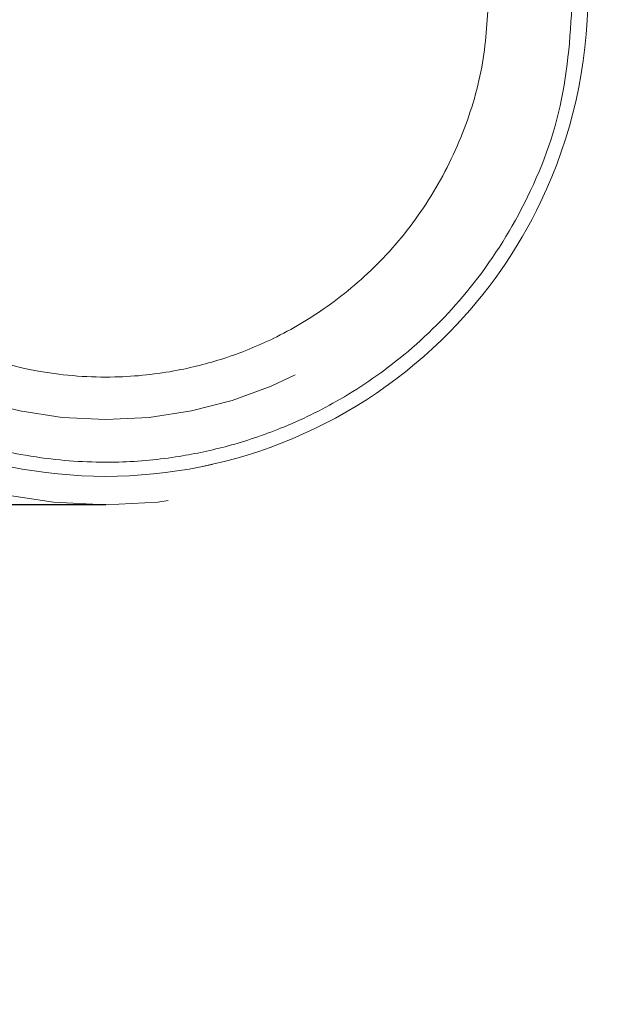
# Model space of a CAD drawing. Header units: inches. Extents: x 0.2 to 10.8, y 0.2 to 8.2.
# Tile 6 of 98: x 2.7533 to 2.8223, y 2.1823 to 2.2961. Entities that reach past the tile are written whole.
import ezdxf

# ---------------------------------------------------------------- set-up
doc = ezdxf.new("R2010")
doc.units = ezdxf.units.IN
doc.header["$MEASUREMENT"] = 0
doc.linetypes.add('HIDDEN', pattern=[0.07500000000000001, 0.05, -0.025])
doc.layers.add('DIMENSIONS', color=140, linetype='Continuous')
doc.layers.add('SLD-0', color=179, linetype='Continuous')
doc.styles.add('SLDTEXTSTYLE0', font='TXT', dxfattribs={"width": 0.7})
doc.dimstyles.new('SLDDIMSTYLE1', dxfattribs={"dimtxt": 0.0849609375, "dimasz": 0.13, "dimexe": 0, "dimexo": 0.0625, "dimgap": 0.021240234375, "dimtad": 0, "dimtih": 1, "dimtoh": 1, "dimlfac": 12, "dimrnd": 1e-09, "dimzin": 12, "dimdsep": 46, "dimtxsty": 'SLDTEXTSTYLE0', "dimsah": 1, "dimcen": 0.09, "dimadec": 0, "dimazin": 3, "dimtfac": 1, "dimtmove": 0, "dimatfit": 0, "dimfxl": 0, "dimfrac": 2, "dimtolj": 1, "dimtzin": 12, "dimarcsym": 0})

# ---------------------------------------------------------------- blocks, each defined once
blk = doc.blocks.new('_D_22')
at = {"layer": 'DIMENSIONS'}
for p, q in [((2.573282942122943, 2.4000791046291), (2.573282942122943, 2.6500791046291)), ((2.665744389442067, 2.4000791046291), (2.448282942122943, 2.4000791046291)), ((2.713222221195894, 2.240023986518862), (2.448282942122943, 2.240023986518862)), ((2.573282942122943, 2.030523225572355), (2.573282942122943, 2.240023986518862)), ((2.045475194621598, 2.030523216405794), (2.016945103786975, 2.030523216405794)), ((2.016945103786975, 2.030523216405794), (2.016945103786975, 1.89549235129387)), ((2.297944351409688, 2.030523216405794), (2.326474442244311, 2.030523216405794)), ((2.326474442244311, 2.030523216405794), (2.326474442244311, 1.89549235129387)), ((2.451107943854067, 2.030523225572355), (2.573282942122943, 2.030523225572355)), ((2.016945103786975, 1.89549235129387), (2.045475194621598, 1.89549235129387)), ((2.326474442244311, 1.89549235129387), (2.297944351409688, 1.89549235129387))]:
    blk.add_line(p, q, dxfattribs=at)
for points in [[(2.573282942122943, 2.4000791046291), (2.593282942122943, 2.5300791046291), (2.553282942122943, 2.5300791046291)], [(2.573282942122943, 2.240023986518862), (2.553282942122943, 2.110023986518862), (2.593282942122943, 2.110023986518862)]]:
    blk.add_solid(points, dxfattribs=at)
at = {"layer": 'DIMENSIONS', "char_height": 0.08333333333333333, "attachment_point": 1, "style": 'SLDTEXTSTYLE0'}
for s, insert in [('1.92', (2.045475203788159, 2.156965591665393)), ('48.8', (2.045475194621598, 2.002914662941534))]:
    blk.add_mtext(s, dxfattribs=dict(at, insert=insert))

msp = doc.modelspace()

# ---------------------------------------------------------------- linework, layer by layer
at = {"layer": 'DIMENSIONS'}
msp.add_line((2.763222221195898, 2.240023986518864), (2.709864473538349, 2.240023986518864), dxfattribs=at)
at = {"layer": 'SLD-0', "linetype": 'HIDDEN', "lineweight": 18}
for radius in [0.05905511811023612, 0.04921259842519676]:
    msp.add_arc((2.763222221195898, 2.299079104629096), radius, 180, 0, dxfattribs=at)
for points, knots in [([(2.818991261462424, 2.299079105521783), (2.819000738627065, 2.290808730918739), (2.815722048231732, 2.276396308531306), (2.80304510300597, 2.258273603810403), (2.785382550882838, 2.246285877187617), (2.763222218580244, 2.241824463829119), (2.741061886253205, 2.246285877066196), (2.723399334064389, 2.258273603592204), (2.710722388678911, 2.276396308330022), (2.70744369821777, 2.290808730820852), (2.707453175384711, 2.299079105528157)], [4.71241410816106, 4.71241410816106, 4.71241410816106, 4.71241410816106, 5.15721612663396, 5.48839215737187, 5.88580339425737, 6.28321463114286, 6.68062586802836, 7.07803710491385, 7.40921313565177, 7.854015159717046, 7.854015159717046, 7.854015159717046, 7.854015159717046]), ([(2.818991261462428, 2.299079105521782), (2.819000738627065, 2.290808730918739), (2.815722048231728, 2.276396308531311), (2.803045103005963, 2.258273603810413), (2.785382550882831, 2.246285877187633), (2.763222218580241, 2.241824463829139), (2.741061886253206, 2.246285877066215), (2.723399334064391, 2.25827360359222), (2.710722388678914, 2.27639630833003), (2.707443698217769, 2.290808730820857), (2.707453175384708, 2.299079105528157)], [4.71241410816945, 4.71241410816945, 4.71241410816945, 4.71241410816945, 5.15721612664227, 5.4883921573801, 5.8858033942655, 6.2832146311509, 6.68062586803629, 7.07803710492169, 7.40921313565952, 7.854015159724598, 7.854015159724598, 7.854015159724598, 7.854015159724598]), ([(2.818991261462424, 2.299079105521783), (2.819000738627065, 2.290808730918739), (2.815722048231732, 2.276396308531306), (2.80304510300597, 2.258273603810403), (2.785382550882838, 2.246285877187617), (2.763222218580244, 2.241824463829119), (2.741061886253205, 2.246285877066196), (2.723399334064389, 2.258273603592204), (2.710722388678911, 2.276396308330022), (2.70744369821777, 2.290808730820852), (2.707453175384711, 2.299079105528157)], [4.71241410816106, 4.71241410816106, 4.71241410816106, 4.71241410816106, 5.15721612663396, 5.48839215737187, 5.88580339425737, 6.28321463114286, 6.68062586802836, 7.07803710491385, 7.40921313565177, 7.854015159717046, 7.854015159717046, 7.854015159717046, 7.854015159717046]), ([(2.818991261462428, 2.299079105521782), (2.819000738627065, 2.290808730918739), (2.815722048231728, 2.276396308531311), (2.803045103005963, 2.258273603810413), (2.785382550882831, 2.246285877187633), (2.763222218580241, 2.241824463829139), (2.741061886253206, 2.246285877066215), (2.723399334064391, 2.25827360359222), (2.710722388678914, 2.27639630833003), (2.707443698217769, 2.290808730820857), (2.707453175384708, 2.299079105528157)], [4.71241410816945, 4.71241410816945, 4.71241410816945, 4.71241410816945, 5.15721612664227, 5.4883921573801, 5.8858033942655, 6.2832146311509, 6.68062586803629, 7.07803710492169, 7.40921313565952, 7.854015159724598, 7.854015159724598, 7.854015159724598, 7.854015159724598]), ([(2.707453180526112, 2.299079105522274), (2.707443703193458, 2.290808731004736), (2.710722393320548, 2.276396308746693), (2.723399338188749, 2.258273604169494), (2.741061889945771, 2.246285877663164), (2.763222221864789, 2.241824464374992), (2.785382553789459, 2.246285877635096), (2.803045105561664, 2.258273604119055), (2.815722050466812, 2.2763963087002), (2.819000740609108, 2.290808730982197), (2.818991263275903, 2.29907910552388)], [4.712364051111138, 4.712364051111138, 4.712364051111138, 4.712364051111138, 5.157166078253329, 5.4883421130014, 5.88575335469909, 6.28316459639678, 6.680575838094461, 7.07798707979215, 7.409163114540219, 7.853965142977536, 7.853965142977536, 7.853965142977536, 7.853965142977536]), ([(2.707453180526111, 2.299079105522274), (2.707443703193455, 2.29080873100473), (2.710722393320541, 2.276396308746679), (2.723399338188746, 2.258273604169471), (2.741061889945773, 2.246285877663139), (2.763222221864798, 2.241824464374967), (2.785382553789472, 2.246285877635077), (2.803045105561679, 2.258273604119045), (2.815722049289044, 2.276396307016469), (2.819000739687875, 2.290808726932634), (2.818991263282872, 2.299079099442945)], [4.712364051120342, 4.712364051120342, 4.712364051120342, 4.712364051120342, 5.15716607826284, 5.488342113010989, 5.885753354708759, 6.28316459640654, 6.68057583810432, 7.077987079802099, 7.40916311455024, 7.85396503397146, 7.85396503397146, 7.85396503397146, 7.85396503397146]), ([(2.707453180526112, 2.299079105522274), (2.707443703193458, 2.290808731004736), (2.710722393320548, 2.276396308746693), (2.723399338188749, 2.258273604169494), (2.741061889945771, 2.246285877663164), (2.763222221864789, 2.241824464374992), (2.785382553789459, 2.246285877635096), (2.803045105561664, 2.258273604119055), (2.815722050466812, 2.2763963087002), (2.819000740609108, 2.290808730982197), (2.818991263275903, 2.29907910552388)], [4.712364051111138, 4.712364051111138, 4.712364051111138, 4.712364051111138, 5.157166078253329, 5.4883421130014, 5.88575335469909, 6.28316459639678, 6.680575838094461, 7.07798707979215, 7.409163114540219, 7.853965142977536, 7.853965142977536, 7.853965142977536, 7.853965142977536]), ([(2.707453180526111, 2.299079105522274), (2.707443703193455, 2.29080873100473), (2.710722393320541, 2.276396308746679), (2.723399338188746, 2.258273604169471), (2.741061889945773, 2.246285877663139), (2.763222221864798, 2.241824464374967), (2.785382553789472, 2.246285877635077), (2.803045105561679, 2.258273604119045), (2.815722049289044, 2.276396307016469), (2.819000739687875, 2.290808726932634), (2.818991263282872, 2.299079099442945)], [4.712364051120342, 4.712364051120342, 4.712364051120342, 4.712364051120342, 5.15716607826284, 5.488342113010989, 5.885753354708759, 6.28316459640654, 6.68057583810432, 7.077987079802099, 7.40916311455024, 7.85396503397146, 7.85396503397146, 7.85396503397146, 7.85396503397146]), ([(2.81723386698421, 2.299092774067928), (2.816980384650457, 2.294731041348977), (2.816478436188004, 2.286093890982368), (2.811849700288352, 2.274342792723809), (2.805500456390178, 2.264674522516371), (2.798205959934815, 2.257400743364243), (2.790821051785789, 2.252265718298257), (2.78389794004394, 2.248881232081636), (2.777608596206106, 2.246776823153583), (2.771344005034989, 2.245434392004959), (2.764298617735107, 2.244770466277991), (2.75589045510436, 2.245191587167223), (2.746314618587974, 2.247298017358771), (2.736047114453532, 2.251766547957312), (2.725857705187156, 2.259164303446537), (2.718535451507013, 2.267894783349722), (2.713854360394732, 2.27641997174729), (2.711125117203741, 2.283740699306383), (2.709373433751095, 2.291386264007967), (2.709227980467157, 2.296592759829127), (2.709158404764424, 2.299083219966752)], [0, 0, 0, 0, 0.07677256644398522, 0.1520258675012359, 0.2197931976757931, 0.280051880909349, 0.3328037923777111, 0.3780288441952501, 0.4157324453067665, 0.4497021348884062, 0.4910227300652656, 0.5404033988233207, 0.5978448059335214, 0.6633181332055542, 0.7368401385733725, 0.8183840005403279, 0.8622633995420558, 0.9081569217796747, 0.9560680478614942, 1, 1, 1, 1]), ([(2.807517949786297, 2.299079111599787), (2.807377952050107, 2.296412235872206), (2.807089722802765, 2.290921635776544), (2.80470390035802, 2.282817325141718), (2.8008293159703, 2.275139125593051), (2.795594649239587, 2.268464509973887), (2.789569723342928, 2.263194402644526), (2.783393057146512, 2.259448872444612), (2.777395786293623, 2.256965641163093), (2.771110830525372, 2.255323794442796), (2.763829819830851, 2.254546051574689), (2.755199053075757, 2.255185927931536), (2.745789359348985, 2.257924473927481), (2.736569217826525, 2.263144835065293), (2.728632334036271, 2.270680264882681), (2.722907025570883, 2.279795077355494), (2.719516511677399, 2.289459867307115), (2.719116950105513, 2.295974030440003), (2.718926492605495, 2.299079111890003)], [0, 0, 0, 0, 0.05751766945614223, 0.118418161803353, 0.180805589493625, 0.2423015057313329, 0.3003787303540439, 0.3527396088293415, 0.3975898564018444, 0.4401016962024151, 0.4926223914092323, 0.555004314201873, 0.6258121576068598, 0.702506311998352, 0.7816561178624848, 0.8595679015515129, 0.933060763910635, 1, 1, 1, 1])]:
    msp.add_open_spline(points, degree=3, knots=knots, dxfattribs=at)

# ---------------------------------------------------------------- dimensions: what is measured, and where the dimension line sits
at = {"layer": 'DIMENSIONS'}
dim = msp.add_linear_dim(base=(2.573282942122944, 2.4000791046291), p1=(2.763222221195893, 2.240023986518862), p2=(2.715744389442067, 2.4000791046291), angle=90.0000000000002, dimstyle='SLDDIMSTYLE1', dxfattribs=at)
dim.commit()
dim.dimension.update_dxf_attribs({"geometry": '_D_22', "text_midpoint": (2.573282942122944, 2.030523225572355), "dimtype": 160})

doc.saveas('drawing.dxf')
